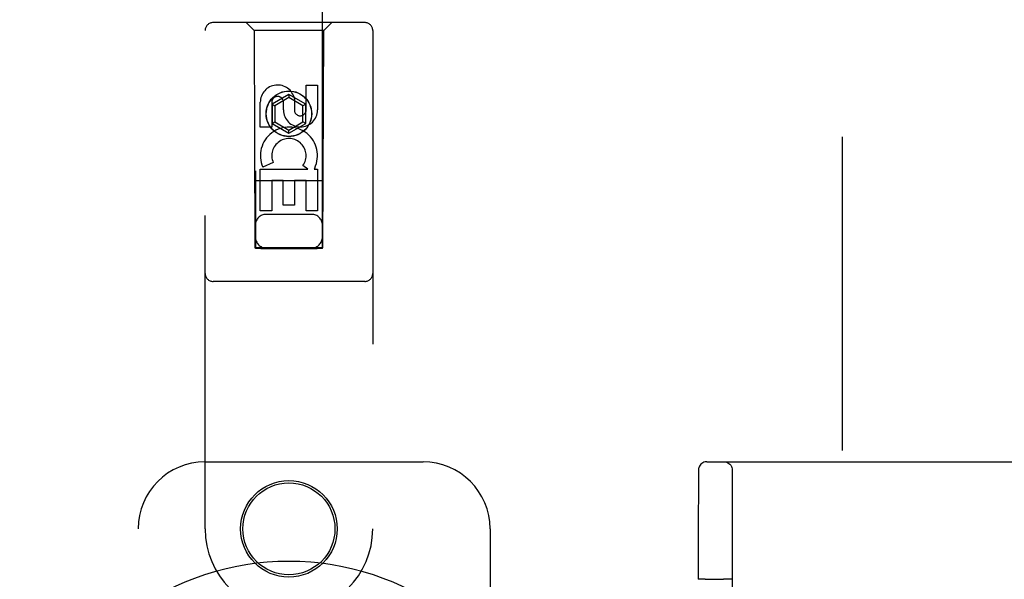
# Model space of a CAD drawing. Header units: inches. Extents: x 0 to 212, y 0 to 138.
# Tile 14 of 80: x 62.21 to 65.88, y 78.19 to 80.28. Entities that reach past the tile are written whole.
import ezdxf

# ---------------------------------------------------------------- set-up
doc = ezdxf.new("R2010")
doc.units = ezdxf.units.IN
doc.header["$LTSCALE"] = 11.6875
doc.header["$MEASUREMENT"] = 0
doc.linetypes.add('HIDDEN', pattern=[0.2, 0.1, -0.1])
doc.layers.add('DEFAULT_2', color=8, linetype='HIDDEN')
doc.layers.add('SECONDARY_DOOR_ASSEMBLY', color=7, linetype='CONTINUOUS')

msp = doc.modelspace()

# ---------------------------------------------------------------- linework, layer by layer
at = {"layer": 'DEFAULT_2', "color": 8, "linetype": 'HIDDEN'}
for p, q in [((65.275, 105.5528), (65.275, 48.9558)), ((64.7706, 78.6293), (66.1555, 78.6293)), ((64.7395, 78.5899), (64.7393, 78.5694)), ((64.7396, 78.5968), (64.7395, 78.5949)), ((64.7395, 78.5949), (64.7395, 78.5899)), ((64.8658, 78.5983), (64.8658, 75.9103)), ((64.7393, 78.5694), (64.7389, 78.3705)), ((64.7389, 78.3705), (64.7388, 78.1912)), ((64.7557, 78.1917), (64.7478, 78.1916)), ((64.7648, 78.1918), (64.7557, 78.1917)), ((64.7648, 78.1918), (64.8327, 78.1918)), ((64.8423, 78.1917), (64.8327, 78.1918))]:
    msp.add_line(p, q, dxfattribs=at)
for points in [[(64.7706, 78.6293), (64.7651, 78.6288), (64.7602, 78.6274), (64.7561, 78.6256), (64.7525, 78.6234), (64.7488, 78.6203), (64.7458, 78.6167), (64.7436, 78.6134), (64.742, 78.6102), (64.7408, 78.6068), (64.7401, 78.6038), (64.7399, 78.6019), (64.7397, 78.6008), (64.7397, 78.6), (64.7397, 78.5995), (64.7396, 78.5991), (64.7396, 78.5986), (64.7396, 78.5982), (64.7396, 78.5978), (64.7396, 78.5968)], [(64.8348, 78.6293), (64.8396, 78.6289), (64.8444, 78.6278), (64.8489, 78.6259), (64.853, 78.6233), (64.8567, 78.6202), (64.8599, 78.6165), (64.8624, 78.6123), (64.8643, 78.6078), (64.8654, 78.6031), (64.8658, 78.5983)], [(64.7478, 78.1916), (64.7447, 78.1915), (64.7421, 78.1915), (64.7403, 78.1914), (64.7392, 78.1913), (64.7388, 78.1912)], [(64.8638, 78.1912), (64.8634, 78.1913), (64.8623, 78.1914), (64.8604, 78.1915), (64.8578, 78.1915), (64.8547, 78.1916), (64.851, 78.1917), (64.8423, 78.1917)]]:
    msp.add_lwpolyline(points, dxfattribs=at)
at = {"layer": 'SECONDARY_DOOR_ASSEMBLY', "color": 8, "linetype": 'HIDDEN'}
for p, q in [((63.0875, 105.4268), (63.0875, 79.425)), ((63.3375, 79.425), (63.3375, 105.4268)), ((63.495, 80.2668), (62.93, 80.2668)), ((63.0825, 80.2368), (63.0525, 80.2668)), ((63.3425, 80.2368), (63.3725, 80.2668)), ((62.9, 78.3793), (62.9, 80.2368)), ((63.0825, 80.2368), (63.086, 79.4268)), ((63.3425, 80.2368), (63.0825, 80.2368)), ((63.339, 79.4268), (63.3425, 80.2368)), ((63.525, 80.2368), (63.525, 78.3793)), ((63.2766, 79.9409), (63.2766, 80.0333)), ((63.2766, 80.0333), (63.3191, 80.0333)), ((63.3191, 80.0333), (63.3191, 79.9409)), ((63.1058, 79.877), (63.1058, 79.9695)), ((63.1483, 79.9695), (63.1483, 79.877)), ((63.2125, 79.9986), (63.15, 79.9625)), ((63.2125, 79.9871), (63.16, 79.9568)), ((63.2125, 79.9986), (63.2125, 79.9871)), ((63.275, 79.9625), (63.2125, 79.9986)), ((63.265, 79.9568), (63.2125, 79.9871)), ((63.2331, 79.9833), (63.2331, 79.937)), ((63.15, 79.9625), (63.15, 79.8904)), ((63.15, 79.9625), (63.16, 79.9568)), ((63.16, 79.9568), (63.16, 79.8961)), ((63.1921, 79.9409), (63.1921, 79.9694)), ((63.275, 79.9625), (63.265, 79.9568)), ((63.265, 79.8961), (63.265, 79.9568)), ((63.275, 79.8904), (63.275, 79.9625)), ((63.15, 79.8904), (63.16, 79.8961)), ((63.16, 79.8961), (63.2125, 79.8658)), ((63.2125, 79.8658), (63.265, 79.8961)), ((63.275, 79.8904), (63.265, 79.8961)), ((63.1483, 79.877), (63.1058, 79.877)), ((63.15, 79.8904), (63.2125, 79.8543)), ((63.2125, 79.8543), (63.275, 79.8904)), ((63.2125, 79.8543), (63.2125, 79.8658)), ((63.1058, 79.5646), (63.1058, 79.7208)), ((63.1058, 79.7208), (63.2834, 79.7208)), ((63.1539, 79.7451), (63.1148, 79.7282)), ((63.2834, 79.7208), (63.2649, 79.7338)), ((63.3086, 79.7243), (63.3068, 79.7208)), ((63.3068, 79.7208), (63.3191, 79.7208)), ((63.3191, 79.7208), (63.3191, 79.5646)), ((63.3401, 79.6768), (63.0849, 79.6768)), ((63.1483, 79.6781), (63.1483, 79.5646)), ((63.1907, 79.6781), (63.1483, 79.6781)), ((63.1907, 79.5859), (63.1907, 79.6781)), ((63.2331, 79.6781), (63.2331, 79.5859)), ((63.2766, 79.6781), (63.2331, 79.6781)), ((63.2766, 79.5646), (63.2766, 79.6781)), ((63.2331, 79.5859), (63.1907, 79.5859)), ((63.1483, 79.5646), (63.1058, 79.5646)), ((63.2975, 79.5518), (63.1275, 79.5518)), ((63.3191, 79.5646), (63.2766, 79.5646)), ((63.086, 79.4268), (63.339, 79.4268)), ((63.0882, 79.428), (63.0894, 79.428)), ((63.0894, 79.428), (63.0933, 79.428)), ((63.0946, 79.4249), (63.0902, 79.425)), ((63.0933, 79.428), (63.1057, 79.4281)), ((63.1075, 79.4249), (63.0946, 79.4249)), ((63.1057, 79.4281), (63.3175, 79.4281)), ((63.1075, 79.4249), (63.3175, 79.4249)), ((63.3175, 79.4281), (63.3303, 79.428)), ((63.3303, 79.428), (63.3348, 79.428)), ((63.3356, 79.425), (63.3316, 79.4249)), ((63.3368, 79.425), (63.3356, 79.425)), ((63.495, 79.3018), (62.93, 79.3018)), ((62.9, 78.6293), (63.7125, 78.6293)), ((62.65, 76.1293), (62.65, 78.3793)), ((63.9625, 78.3793), (63.9625, 78.0261))]:
    msp.add_line(p, q, dxfattribs=at)
for points in [[(63.0875, 79.428), (63.0876, 79.428), (63.0878, 79.428), (63.0882, 79.428)], [(63.0902, 79.425), (63.0887, 79.425), (63.0882, 79.425), (63.0878, 79.425), (63.0876, 79.425), (63.0875, 79.425)], [(63.3316, 79.4249), (63.3192, 79.4249), (63.3175, 79.4249)], [(63.3348, 79.428), (63.3363, 79.428), (63.3368, 79.428), (63.3372, 79.428), (63.3374, 79.428), (63.3375, 79.428)], [(63.3375, 79.425), (63.3374, 79.425), (63.3372, 79.425), (63.3368, 79.425)]]:
    msp.add_lwpolyline(points, dxfattribs=at)
for centre, radius in [((63.2125, 79.9268), 0.085), ((63.2125, 79.9268), 0.0845), ((63.2125, 78.3793), 0.18), ((63.2125, 78.3793), 0.1715)]:
    msp.add_circle(centre, radius, dxfattribs=at)
for centre, radius, start, end in [((62.93, 80.2368), 0.03, 90, 180), ((63.495, 80.2368), 0.03, 0, 90), ((63.1702, 79.9695), 0.0644, 12.2995, 180.0775), ((63.1702, 79.9695), 0.0219, 359.9011, 180), ((63.2556, 79.9409), 0.0635, 180, 360), ((63.2547, 79.9409), 0.0219, 190.307, 360), ((63.2126, 79.7705), 0.1065, 334.2636, 203.4027), ((63.2126, 79.7705), 0.0639, 324.8895, 203.4026), ((63.1275, 79.5118), 0.04, 90, 180), ((63.2975, 79.5118), 0.04, 0, 90), ((63.1275, 79.4668), 0.04, 180, 270), ((63.2975, 79.4668), 0.04, 270, 360), ((62.93, 79.3318), 0.03, 180, 270), ((63.495, 79.3318), 0.03, 270, 360), ((62.9, 78.3793), 0.25, 90, 180), ((63.7125, 78.3793), 0.25, 0, 90), ((63.2125, 78.3793), 0.3125, 180, 360)]:
    msp.add_arc(centre, radius, start, end, dxfattribs=at)
at = {"layer": 'SECONDARY_DOOR_ASSEMBLY', "color": 7, "linetype": 'Continuous'}
msp.add_arc((63.2125, 77.2543), 1.0039, 305.5066, 234.4934, dxfattribs=at)

doc.saveas('drawing.dxf')
